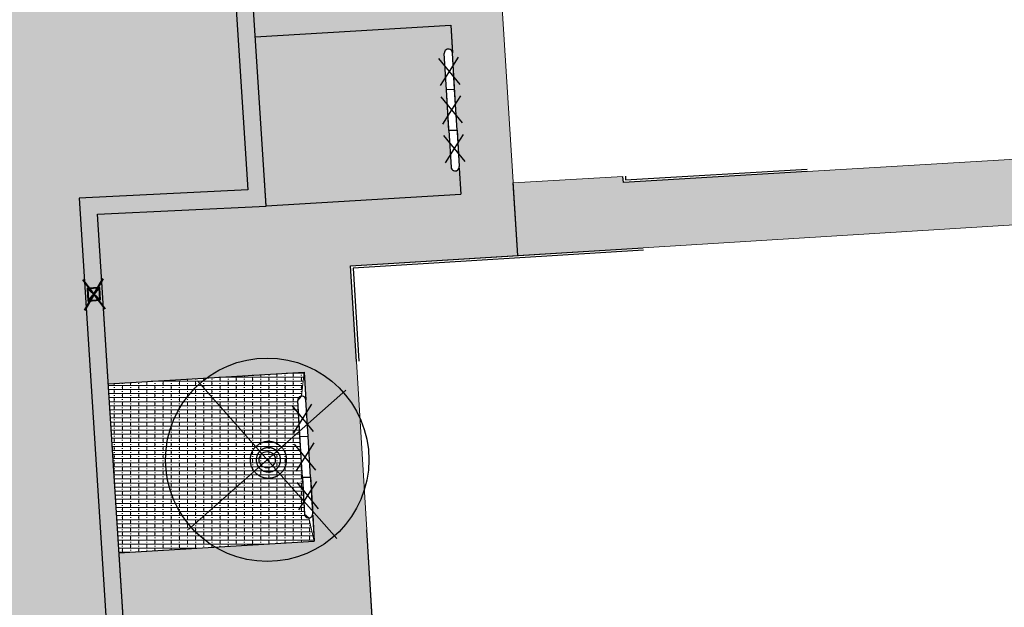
# Model space of a CAD drawing. Header units: metres. Extents: x -1 to 162893, y -2 to 502950.
# Tile 93 of 107: x 162574 to 162598, y 502794 to 502808. Entities that reach past the tile are written whole.
import ezdxf

# ---------------------------------------------------------------- set-up
doc = ezdxf.new("R2010")
doc.units = ezdxf.units.M
for name, color, linetype, lineweight in [('V-BH-RI-GWA_KOLK-S', 30, 'Continuous', 40), ('V-BH-VH-GOOT_GEBAKKENKLINKERS_KEIFORMAAT_4STREK-G', 3, 'Continuous', 30), ('V-BH-VH-KANTOPSLUITING_OPSLUITBAND_60X200-G', 150, 'Continuous', 30), ('V-BH-VH-KANTOPSLUITING_TROTTOIRBAND_130 150-G', 6, 'Continuous', 30), ('V-BH-VH-KANTOPSLUITING_VOORKANTBAND-G', 2, 'Continuous', 30), ('V-BH-VH-MATERIAALGRENS-G', 7, 'Continuous', 30), ('V-WE-GR-BOOM-S', 1, 'Continuous', 30), ('V-WE-VH-STOOTBAND-S', 7, 'Continuous', 25), ('V-WE-VH-VERHARDING_STRAATBAKSTEEN-A', 240, 'Continuous', 13), ('V01-WE-VH-OPENVERHARDING_TEGEL-A', 92, 'Continuous', 18)]:
    doc.layers.add(name, color=color, linetype=linetype, lineweight=lineweight)
doc.layers.add('V-WE-VH-VERHARDING_BSS_DUBBELKLINKER_KF_ROOD_HALFSTEENSVERBAND-A', color=13, linetype='Continuous', lineweight=13, true_color=0xbd7e7e)
doc.layers.add('V-WE-VH-VERHARDING_SBAKSTEEN-A - ROODBRUIN_KEPER', color=242, linetype='Continuous', lineweight=13, true_color=0xbd002e)
doc.layers.add('X-XX-AL-HULPLIJN 01-G', color=1, linetype='Continuous', lineweight=18, true_color=0xff0000, plot=False)
doc.layers.add('X01-XX-AL-HULPLIJN 01-G', color=1, linetype='Continuous', lineweight=18, true_color=0xff0000, plot=False)
pattern_1 = [(0, (0, 0), (0, 0.1), []), (90, (0.4, 0), (-0.4, 2e-17), [0.1, -0.1]), (90, (0.2, 0.1), (-0.4, 2e-17), [0.1, -0.1]), (0, (0.2, 0.05), (0, 0.2), [0, -0.2, 0, 0, 0]), (0, (0.2, 0.15), (0, 0.2), [0, -0.2, 0, 0, 0])]
pattern_2 = [(0, (0, 0), (0.3, 0.15), [0.3, -0.3]), (90, (0, 0), (-0.3, 2e-17), [])]

# ---------------------------------------------------------------- blocks, each defined once
blk = doc.blocks.new('V-SRI-KOLK_STRAAT_300X300-SO23')
at = {"layer": 'V-BH-RI-GWA_KOLK-S', "ltscale": 0.02}
for p, q in [((-0.423, 0.349), (0.124, -0.368)), ((-0.375, -0.4), (0.076, 0.381))]:
    blk.add_line(p, q, dxfattribs=at)
at = {"layer": 'V-BH-RI-GWA_KOLK-S', "ltscale": 0.2}
for p, q in [((0.009, -0.15), (-0.309, 0.131)), ((-0.009, 0.15), (-0.29, -0.169))]:
    blk.add_line(p, q, dxfattribs=at)
at = {"layer": 'V-BH-RI-GWA_KOLK-S', "ltscale": 0.2, "flags": 128}
blk.add_lwpolyline([(0.009, -0.15), (-0.009, 0.15), (-0.309, 0.131), (-0.29, -0.169), (0.009, -0.15)], dxfattribs=at)
blk = doc.blocks.new('V-SVH-STOOTBAND_VLAK_ROND_1000X200102')
at = {"layer": 'V-WE-VH-STOOTBAND-S', "ltscale": 0.1, "flags": 128}
for points in [[(-0.248, 0.1), (-0.027, 0.449), (-0.289, 0.77)], [(0.234, 0.129), (-0.027, 0.449), (0.193, 0.797)]]:
    blk.add_lwpolyline(points, dxfattribs=at)
at = {"layer": 'V-WE-VH-STOOTBAND-S', "flags": 128}
for points in [[(-0.1, -0.006), (-0.154, 0.892)], [(0.1, 0.006), (0.046, 0.904)], [(0.1, 0.006), (-0.1, -0.006)]]:
    blk.add_lwpolyline(points, dxfattribs=at)
at = {"layer": 'V-WE-VH-STOOTBAND-S'}
blk.add_arc((-0.054, 0.898), 0.1, 3.4547, 183.4554, dxfattribs=at)
blk = doc.blocks.new('V-SVH-STOOTBAND_VLAK_VLAK_1000X20018')
at = {"layer": 'V-WE-VH-STOOTBAND-S', "flags": 128}
for points in [[(0.07, 0.505), (-0.13, 0.493)], [(-0.07, -0.505), (-0.13, 0.493)], [(0.13, -0.493), (0.07, 0.505)], [(0.13, -0.493), (-0.07, -0.505)]]:
    blk.add_lwpolyline(points, dxfattribs=at)
at = {"layer": 'V-WE-VH-STOOTBAND-S', "ltscale": 0.1, "flags": 128}
for points in [[(-0.221, -0.35), (0, 0), (-0.261, 0.32)], [(0.261, -0.32), (0, 0), (0.22, 0.348)]]:
    blk.add_lwpolyline(points, dxfattribs=at)
blk = doc.blocks.new('V-SVH-STOOTBAND_VLAK_ROND_1000X200103')
at = {"layer": 'V-WE-VH-STOOTBAND-S', "flags": 128}
for points in [[(-0.1, -0.006), (0.1, 0.006)], [(0.1, 0.006), (0.154, -0.892)], [(-0.1, -0.006), (-0.046, -0.904)]]:
    blk.add_lwpolyline(points, dxfattribs=at)
at = {"layer": 'V-WE-VH-STOOTBAND-S', "ltscale": 0.1, "flags": 128}
for points in [[(-0.234, -0.129), (0.027, -0.449), (-0.193, -0.797)], [(0.248, -0.1), (0.027, -0.449), (0.289, -0.77)]]:
    blk.add_lwpolyline(points, dxfattribs=at)
at = {"layer": 'V-WE-VH-STOOTBAND-S'}
blk.add_arc((0.054, -0.898), 0.1, 183.4583, 3.459, dxfattribs=at)
blk = doc.blocks.new('V-SVH-STOOTBAND_VLAK_ROND_1000X200104')
at = {"layer": 'V-WE-VH-STOOTBAND-S', "ltscale": 0.1, "flags": 128}
for points in [[(-0.248, 0.1), (-0.027, 0.449), (-0.289, 0.77)], [(0.234, 0.129), (-0.027, 0.449), (0.193, 0.797)]]:
    blk.add_lwpolyline(points, dxfattribs=at)
at = {"layer": 'V-WE-VH-STOOTBAND-S', "flags": 128}
for points in [[(-0.1, -0.006), (-0.154, 0.892)], [(0.1, 0.006), (0.046, 0.904)], [(0.1, 0.006), (-0.1, -0.006)]]:
    blk.add_lwpolyline(points, dxfattribs=at)
at = {"layer": 'V-WE-VH-STOOTBAND-S'}
blk.add_arc((-0.054, 0.898), 0.1, 3.4547, 183.4554, dxfattribs=at)
blk = doc.blocks.new('V-SVH-STOOTBAND_VLAK_VLAK_1000X20019')
at = {"layer": 'V-WE-VH-STOOTBAND-S', "flags": 128}
for points in [[(0.07, 0.505), (-0.13, 0.493)], [(-0.07, -0.505), (-0.13, 0.493)], [(0.13, -0.493), (0.07, 0.505)], [(0.13, -0.493), (-0.07, -0.505)]]:
    blk.add_lwpolyline(points, dxfattribs=at)
at = {"layer": 'V-WE-VH-STOOTBAND-S', "ltscale": 0.1, "flags": 128}
for points in [[(-0.221, -0.35), (0, 0), (-0.261, 0.32)], [(0.261, -0.32), (0, 0), (0.22, 0.348)]]:
    blk.add_lwpolyline(points, dxfattribs=at)
blk = doc.blocks.new('V-SVH-STOOTBAND_VLAK_ROND_1000X200105')
at = {"layer": 'V-WE-VH-STOOTBAND-S', "flags": 128}
for points in [[(-0.1, -0.006), (0.1, 0.006)], [(0.1, 0.006), (0.154, -0.892)], [(-0.1, -0.006), (-0.046, -0.904)]]:
    blk.add_lwpolyline(points, dxfattribs=at)
at = {"layer": 'V-WE-VH-STOOTBAND-S', "ltscale": 0.1, "flags": 128}
for points in [[(-0.234, -0.129), (0.027, -0.449), (-0.193, -0.797)], [(0.248, -0.1), (0.027, -0.449), (0.289, -0.77)]]:
    blk.add_lwpolyline(points, dxfattribs=at)
at = {"layer": 'V-WE-VH-STOOTBAND-S'}
blk.add_arc((0.054, -0.898), 0.1, 183.4583, 3.459, dxfattribs=at)
blk = doc.blocks.new('V-SGR-BOOM_00126')
at = {"layer": 'V-WE-GR-BOOM-S', "ltscale": 0.0025}
for p, q in [((1.936, 1.712), (-1.936, -1.712)), ((1.712, -1.936), (-1.712, 1.936))]:
    blk.add_line(p, q, dxfattribs=at)
at = {"layer": 'V-WE-GR-BOOM-S', "ltscale": 2.5}
for radius in [2.5, 0.2]:
    blk.add_circle((0, 0), radius, dxfattribs=at)

msp = doc.modelspace()

# ---------------------------------------------------------------- hatches: boundary and pattern name
at = {"layer": 'V-BH-VH-GOOT_GEBAKKENKLINKERS_KEIFORMAAT_4STREK-G'}
h = msp.add_hatch(dxfattribs=at)
h.set_pattern_fill('AVH-SBS_DIKFORMAAT_HALFST', color=256, scale=2, pattern_type=2)
h.set_pattern_definition(pattern_1)
h.paths.add_polyline_path([(162577.279, 502834.891), (162577.698, 502834.918), (162579.734, 502803.407), (162575.586, 502803.206), (162578.639, 502755.357), (162578.219, 502755.339), (162575.14, 502803.605), (162579.287, 502803.806)])
at = {"layer": 'V-WE-VH-VERHARDING_BSS_DUBBELKLINKER_KF_ROOD_HALFSTEENSVERBAND-A'}
h = msp.add_hatch(dxfattribs=at)
h.set_pattern_fill('AVH-SBS_DIKFORMAAT_HALFST', color=256, scale=2, pattern_type=2)
h.set_pattern_definition(pattern_1)
edge = h.paths.add_edge_path()
edge.add_arc((162580.996, 502792.339), 0.1, 6.1155, 183.4554)
edge.add_line((162580.896, 502792.333), (162580.951, 502791.434))
edge.add_line((162580.951, 502791.434), (162581.065, 502789.538))
edge.add_arc((162581.165, 502789.544), 0.1, 183.4583, 356.9386)
edge.add_line((162581.265, 502789.538), (162581.266, 502789.515))
edge.add_line((162581.266, 502789.515), (162581.267, 502789.51))
edge.add_line((162581.267, 502789.51), (162581.305, 502788.876))
edge.add_line((162581.305, 502788.876), (162576.519, 502788.587))
edge.add_line((162576.519, 502788.587), (162576.254, 502792.739))
edge.add_line((162576.254, 502792.739), (162581.055, 502793.029))
edge.add_line((162581.055, 502793.029), (162581.096, 502792.349))
edge = h.paths.add_edge_path()
edge.add_arc((162581.768, 502779.763), 0.1, 6.1155, 183.4554)
edge.add_line((162581.668, 502779.757), (162581.723, 502778.858))
edge.add_line((162581.723, 502778.858), (162581.837, 502776.962))
edge.add_arc((162581.937, 502776.968), 0.1, 183.4583, 356.9386)
edge.add_line((162582.037, 502776.962), (162582.077, 502776.3))
edge.add_line((162582.077, 502776.3), (162577.321, 502776.013))
edge.add_line((162577.321, 502776.013), (162577.056, 502780.165))
edge.add_line((162577.056, 502780.165), (162581.827, 502780.453))
edge.add_line((162581.827, 502780.453), (162581.868, 502779.773))
edge = h.paths.add_edge_path()
edge.add_arc((162582.542, 502767.166), 0.1, 6.1155, 183.4554)
edge.add_line((162582.442, 502767.16), (162582.497, 502766.261))
edge.add_line((162582.497, 502766.261), (162582.611, 502764.365))
edge.add_arc((162582.711, 502764.371), 0.1, 183.4583, 356.9386)
edge.add_line((162582.811, 502764.365), (162582.812, 502764.342))
edge.add_line((162582.812, 502764.342), (162582.813, 502764.337))
edge.add_line((162582.813, 502764.337), (162582.851, 502763.703))
edge.add_line((162582.851, 502763.703), (162578.125, 502763.418))
edge.add_line((162578.125, 502763.418), (162577.86, 502767.57))
edge.add_line((162577.86, 502767.57), (162582.601, 502767.856))
edge.add_line((162582.601, 502767.856), (162582.642, 502767.176))
edge = h.paths.add_edge_path()
edge.add_arc((162584.212, 502807.167), 0.1, 6.1155, 183.4554)
edge.add_line((162584.112, 502807.161), (162584.167, 502806.262))
edge.add_line((162584.167, 502806.262), (162584.281, 502804.366))
edge.add_arc((162584.381, 502804.372), 0.1, 183.4583, 356.9386)
edge.add_line((162584.481, 502804.366), (162584.482, 502804.343))
edge.add_line((162584.482, 502804.343), (162584.483, 502804.338))
edge.add_line((162584.483, 502804.338), (162584.521, 502803.704))
edge.add_line((162584.521, 502803.704), (162579.733, 502803.415))
edge.add_line((162579.733, 502803.415), (162579.465, 502807.567))
edge.add_line((162579.465, 502807.567), (162584.271, 502807.857))
edge.add_line((162584.271, 502807.857), (162584.312, 502807.177))
edge = h.paths.add_edge_path()
edge.add_arc((162583.783, 502813.496), 0.1, 6.1155, 183.4554)
edge.add_line((162583.683, 502813.49), (162583.738, 502812.591))
edge.add_line((162583.738, 502812.591), (162583.76, 502812.231))
edge.add_line((162583.76, 502812.231), (162583.606, 502812.419))
edge.add_line((162583.606, 502812.419), (162583.524, 502812.326))
edge.add_line((162583.524, 502812.326), (162583.508, 502812.328))
edge.add_line((162583.508, 502812.328), (162583.493, 502812.329))
edge.add_line((162583.493, 502812.329), (162583.443, 502812.34))
edge.add_line((162583.443, 502812.34), (162583.437, 502812.353))
edge.add_line((162583.437, 502812.353), (162583.429, 502812.366))
edge.add_line((162583.429, 502812.366), (162583.421, 502812.379))
edge.add_line((162583.421, 502812.379), (162583.411, 502812.391))
edge.add_line((162583.411, 502812.391), (162583.4, 502812.402))
edge.add_line((162583.4, 502812.402), (162583.388, 502812.412))
edge.add_line((162583.388, 502812.412), (162583.376, 502812.422))
edge.add_line((162583.376, 502812.422), (162583.362, 502812.43))
edge.add_line((162583.362, 502812.43), (162583.349, 502812.438))
edge.add_line((162583.349, 502812.438), (162583.334, 502812.444))
edge.add_line((162583.334, 502812.444), (162583.32, 502812.449))
edge.add_line((162583.32, 502812.449), (162583.305, 502812.453))
edge.add_line((162583.305, 502812.453), (162583.29, 502812.456))
edge.add_line((162583.29, 502812.456), (162583.275, 502812.458))
edge.add_line((162583.275, 502812.458), (162583.261, 502812.458))
edge.add_line((162583.261, 502812.458), (162583.247, 502812.458))
edge.add_line((162583.247, 502812.458), (162583.232, 502812.456))
edge.add_line((162583.232, 502812.456), (162583.153, 502812.47))
edge.add_line((162583.153, 502812.47), (162583.14, 502812.471))
edge.add_line((162583.14, 502812.471), (162583.127, 502812.473))
edge.add_line((162583.127, 502812.473), (162583.101, 502812.475))
edge.add_line((162583.101, 502812.475), (162583.072, 502812.475))
edge.add_line((162583.072, 502812.475), (162583.058, 502812.474))
edge.add_line((162583.058, 502812.474), (162583.032, 502812.472))
edge.add_line((162583.032, 502812.472), (162583.006, 502812.468))
edge.add_line((162583.006, 502812.468), (162582.98, 502812.462))
edge.add_line((162582.98, 502812.462), (162582.968, 502812.459))
edge.add_line((162582.968, 502812.459), (162582.955, 502812.455))
edge.add_line((162582.955, 502812.455), (162582.93, 502812.447))
edge.add_line((162582.93, 502812.447), (162582.918, 502812.442))
edge.add_line((162582.918, 502812.442), (162582.894, 502812.431))
edge.add_line((162582.894, 502812.431), (162582.882, 502812.425))
edge.add_line((162582.882, 502812.425), (162582.871, 502812.419))
edge.add_line((162582.871, 502812.419), (162582.859, 502812.412))
edge.add_line((162582.859, 502812.412), (162582.848, 502812.405))
edge.add_line((162582.848, 502812.405), (162582.837, 502812.397))
edge.add_line((162582.837, 502812.397), (162582.827, 502812.39))
edge.add_line((162582.827, 502812.39), (162582.816, 502812.382))
edge.add_line((162582.816, 502812.382), (162582.796, 502812.365))
edge.add_line((162582.796, 502812.365), (162582.777, 502812.347))
edge.add_line((162582.777, 502812.347), (162582.759, 502812.327))
edge.add_line((162582.759, 502812.327), (162582.742, 502812.307))
edge.add_line((162582.742, 502812.307), (162582.735, 502812.297))
edge.add_line((162582.735, 502812.297), (162582.727, 502812.286))
edge.add_line((162582.727, 502812.286), (162582.713, 502812.264))
edge.add_line((162582.713, 502812.264), (162582.706, 502812.252))
edge.add_line((162582.706, 502812.252), (162582.7, 502812.241))
edge.add_line((162582.7, 502812.241), (162582.694, 502812.229))
edge.add_line((162582.694, 502812.229), (162582.679, 502812.193))
edge.add_line((162582.679, 502812.193), (162582.674, 502812.18))
edge.add_line((162582.674, 502812.18), (162582.67, 502812.168))
edge.add_line((162582.67, 502812.168), (162582.658, 502812.116))
edge.add_line((162582.658, 502812.116), (162582.656, 502812.103))
edge.add_line((162582.656, 502812.103), (162582.655, 502812.09))
edge.add_line((162582.655, 502812.09), (162582.653, 502812.077))
edge.add_line((162582.653, 502812.077), (162582.652, 502812.064))
edge.add_line((162582.652, 502812.064), (162582.652, 502812.025))
edge.add_line((162582.652, 502812.025), (162582.654, 502811.999))
edge.add_line((162582.654, 502811.999), (162582.656, 502811.985))
edge.add_line((162582.656, 502811.985), (162582.66, 502811.959))
edge.add_line((162582.66, 502811.959), (162582.669, 502811.921))
edge.add_line((162582.669, 502811.921), (162582.677, 502811.896))
edge.add_line((162582.677, 502811.896), (162582.692, 502811.86))
edge.add_line((162582.692, 502811.86), (162582.704, 502811.836))
edge.add_line((162582.704, 502811.836), (162582.717, 502811.813))
edge.add_line((162582.717, 502811.813), (162582.724, 502811.802))
edge.add_line((162582.724, 502811.802), (162582.732, 502811.791))
edge.add_line((162582.732, 502811.791), (162582.74, 502811.781))
edge.add_line((162582.74, 502811.781), (162582.748, 502811.77))
edge.add_line((162582.748, 502811.77), (162582.756, 502811.76))
edge.add_line((162582.756, 502811.76), (162582.774, 502811.741))
edge.add_line((162582.774, 502811.741), (162582.783, 502811.732))
edge.add_line((162582.783, 502811.732), (162582.813, 502811.705))
edge.add_line((162582.813, 502811.705), (162582.823, 502811.697))
edge.add_line((162582.823, 502811.697), (162582.845, 502811.682))
edge.add_line((162582.845, 502811.682), (162582.867, 502811.668))
edge.add_line((162582.867, 502811.668), (162582.878, 502811.662))
edge.add_line((162582.878, 502811.662), (162582.902, 502811.65))
edge.add_line((162582.902, 502811.65), (162582.938, 502811.635))
edge.add_line((162582.938, 502811.635), (162582.951, 502811.631))
edge.add_line((162582.951, 502811.631), (162582.963, 502811.627))
edge.add_line((162582.963, 502811.627), (162582.976, 502811.623))
edge.add_line((162582.976, 502811.623), (162583.002, 502811.617))
edge.add_line((162583.002, 502811.617), (162583.028, 502811.613))
edge.add_line((162583.028, 502811.613), (162583.067, 502811.61))
edge.add_line((162583.067, 502811.61), (162583.073, 502811.61))
edge.add_line((162583.073, 502811.61), (162583.086, 502811.609))
edge.add_line((162583.086, 502811.609), (162583.173, 502811.564))
edge.add_line((162583.173, 502811.564), (162583.188, 502811.558))
edge.add_line((162583.188, 502811.558), (162583.202, 502811.553))
edge.add_line((162583.202, 502811.553), (162583.217, 502811.549))
edge.add_line((162583.217, 502811.549), (162583.232, 502811.546))
edge.add_line((162583.232, 502811.546), (162583.247, 502811.544))
edge.add_line((162583.247, 502811.544), (162583.261, 502811.544))
edge.add_line((162583.261, 502811.544), (162583.275, 502811.544))
edge.add_line((162583.275, 502811.544), (162583.29, 502811.546))
edge.add_line((162583.29, 502811.546), (162583.305, 502811.549))
edge.add_line((162583.305, 502811.549), (162583.32, 502811.553))
edge.add_line((162583.32, 502811.553), (162583.334, 502811.558))
edge.add_line((162583.334, 502811.558), (162583.349, 502811.564))
edge.add_line((162583.349, 502811.564), (162583.362, 502811.572))
edge.add_line((162583.362, 502811.572), (162583.539, 502811.68))
edge.add_line((162583.539, 502811.68), (162583.554, 502811.685))
edge.add_line((162583.554, 502811.685), (162583.568, 502811.691))
edge.add_line((162583.568, 502811.691), (162583.582, 502811.698))
edge.add_line((162583.582, 502811.698), (162583.596, 502811.707))
edge.add_line((162583.596, 502811.707), (162583.608, 502811.716))
edge.add_line((162583.608, 502811.716), (162583.647, 502811.749))
edge.add_line((162583.647, 502811.749), (162583.776, 502811.954))
edge.add_line((162583.776, 502811.954), (162583.852, 502810.695))
edge.add_arc((162583.952, 502810.701), 0.1, 183.4583, 356.9386)
edge.add_line((162584.052, 502810.695), (162584.053, 502810.672))
edge.add_line((162584.053, 502810.672), (162584.054, 502810.667))
edge.add_line((162584.054, 502810.667), (162584.092, 502810.033))
edge.add_line((162584.092, 502810.033), (162579.324, 502809.745))
edge.add_line((162579.324, 502809.745), (162579.056, 502813.897))
edge.add_line((162579.056, 502813.897), (162583.842, 502814.186))
edge.add_line((162583.842, 502814.186), (162583.883, 502813.506))
edge = h.paths.add_edge_path()
edge.add_arc((162583.404, 502819.785), 0.1, 6.1155, 183.4554)
edge.add_line((162583.304, 502819.779), (162583.359, 502818.88))
edge.add_line((162583.359, 502818.88), (162583.473, 502816.984))
edge.add_arc((162583.573, 502816.99), 0.1, 183.4583, 356.9386)
edge.add_line((162583.673, 502816.984), (162583.674, 502816.961))
edge.add_line((162583.674, 502816.961), (162583.675, 502816.956))
edge.add_line((162583.675, 502816.956), (162583.713, 502816.322))
edge.add_line((162583.713, 502816.322), (162578.918, 502816.033))
edge.add_line((162578.918, 502816.033), (162578.65, 502820.185))
edge.add_line((162578.65, 502820.185), (162583.463, 502820.475))
edge.add_line((162583.463, 502820.475), (162583.504, 502819.795))
edge = h.paths.add_edge_path()
edge.add_arc((162582.646, 502832.362), 0.1, 6.1155, 183.4554)
edge.add_line((162582.546, 502832.356), (162582.601, 502831.457))
edge.add_line((162582.601, 502831.457), (162582.715, 502829.561))
edge.add_arc((162582.815, 502829.567), 0.1, 183.4583, 356.9386)
edge.add_line((162582.915, 502829.561), (162582.916, 502829.538))
edge.add_line((162582.916, 502829.538), (162582.917, 502829.533))
edge.add_line((162582.917, 502829.533), (162582.955, 502828.899))
edge.add_line((162582.955, 502828.899), (162578.106, 502828.606))
edge.add_line((162578.106, 502828.606), (162577.838, 502832.758))
edge.add_line((162577.838, 502832.758), (162582.705, 502833.052))
edge.add_line((162582.705, 502833.052), (162582.746, 502832.372))
h = msp.add_hatch(dxfattribs=at)
h.set_pattern_fill('AVH-SBS_DIKFORMAAT_HALFST', color=256, scale=2, pattern_type=2)
h.set_pattern_definition(pattern_1)
h.paths.add_polyline_path([(162575.848, 502799.036), (162580.668, 502799.327), (162580.603, 502798.737), (162580.509, 502798.631), (162580.678, 502795.836), (162580.784, 502795.742), (162580.918, 502795.174), (162576.11, 502794.884)])
at = {"layer": 'V-WE-VH-VERHARDING_SBAKSTEEN-A - ROODBRUIN_KEPER'}
h = msp.add_hatch(dxfattribs=at)
h.set_pattern_fill('AVH-SBS_DIKFORMAAT_KEPER-SO', color=256, scale=0.2, pattern_type=2)
h.set_pattern_definition([(45, (0, 0), (0, 0.195161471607), [0.552, -0.276]), (135, (0.09758, 0.09758), (1e-17, 0.195161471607), [0.552, -0.276]), (0, (0.19516, 0.09758), (0.29274222, 0.09758074), [0, -0.58548442])])
h.paths.add_polyline_path([(162573.539, 502755.038), (162578.219, 502755.339), (162575.14, 502803.605), (162579.287, 502803.806), (162577.279, 502834.891), (162571.641, 502834.592), (162572.993, 502813.199), (162570.032, 502812.992)])
at = {"layer": 'V01-WE-VH-OPENVERHARDING_TEGEL-A'}
h = msp.add_hatch(dxfattribs=at)
h.set_pattern_fill('AVH-TEGEL_300X300_HALFST', color=256, pattern_type=2)
h.set_pattern_definition(pattern_2)
h.paths.add_polyline_path([(162577.698, 502834.918), (162583.825, 502835.315), (162585.923, 502802.19), (162581.808, 502801.935), (162581.952, 502799.589), (162584.295, 502761.412), (162578.277, 502761.038), (162578.125, 502763.418), (162582.851, 502763.703), (162582.601, 502767.856), (162577.86, 502767.57), (162577.722, 502769.726), (162582.463, 502770.012), (162582.213, 502774.165), (162577.457, 502773.878), (162577.321, 502776.013), (162582.077, 502776.3), (162581.827, 502780.453), (162577.056, 502780.165), (162576.92, 502782.3), (162581.691, 502782.588), (162581.441, 502786.741), (162576.655, 502786.452), (162576.519, 502788.587), (162581.305, 502788.876), (162581.038, 502793.028), (162576.254, 502792.739), (162576.11, 502794.884), (162580.918, 502795.174), (162580.668, 502799.327), (162575.852, 502799.036), (162575.586, 502803.206), (162579.734, 502803.407), (162584.521, 502803.704), (162584.271, 502807.857), (162579.465, 502807.567), (162579.324, 502809.745), (162584.092, 502810.033), (162583.842, 502814.186), (162579.056, 502813.897), (162578.918, 502816.033), (162583.713, 502816.322), (162583.463, 502820.475), (162578.65, 502820.185), (162578.512, 502822.32), (162583.334, 502822.611), (162583.084, 502826.764), (162578.244, 502826.472), (162578.106, 502828.606), (162582.955, 502828.899), (162582.705, 502833.052), (162577.838, 502832.758)])
h = msp.add_hatch(dxfattribs=at)
h.set_pattern_fill('AVH-TEGEL_300X300_HALFST', color=256, pattern_type=2)
h.set_pattern_definition(pattern_2)
edge = h.paths.add_edge_path()
edge.add_line((162581.569, 502757.26), (162581.655, 502755.903))
edge.add_line((162581.655, 502755.903), (162584.379, 502756.114))
edge.add_line((162584.379, 502756.114), (162612.888, 502757.878))
edge.add_arc((162612.913, 502757.47), 0.408, 61.2324, 93.5405, ccw=False)
edge.add_line((162613.109, 502757.828), (162616.253, 502758.037))
edge.add_line((162616.253, 502758.037), (162616.473, 502753.782))
edge.add_arc((162616.765, 502759.368), 5.594, 267.0032, 366.5313)
edge.add_line((162622.322, 502760.004), (162619.449, 502805.829))
edge.add_line((162619.449, 502805.829), (162617.89, 502805.726))
edge.add_line((162617.89, 502805.726), (162602.311, 502804.804))
edge.add_line((162602.311, 502804.804), (162593.037, 502804.254))
edge.add_line((162593.037, 502804.254), (162588.516, 502803.987))
edge.add_line((162588.516, 502803.987), (162588.506, 502804.137))
edge.add_line((162588.506, 502804.137), (162585.81, 502803.977))
edge.add_line((162585.81, 502803.977), (162585.923, 502802.19))
edge.add_line((162585.923, 502802.19), (162589.005, 502802.381))
edge.add_line((162589.005, 502802.381), (162617.973, 502804.178))
edge.add_line((162617.973, 502804.178), (162620.62, 502761.176))
edge.add_line((162620.62, 502761.176), (162619.339, 502759.574))
edge.add_line((162619.339, 502759.574), (162581.569, 502757.26))

# ---------------------------------------------------------------- linework, layer by layer
at = {"layer": 'V-BH-VH-GOOT_GEBAKKENKLINKERS_KEIFORMAAT_4STREK-G', "flags": 128}
msp.add_lwpolyline([(162578.639, 502755.357), (162575.586, 502803.206), (162579.734, 502803.407), (162577.698, 502834.918)], dxfattribs=at)
at = {"layer": 'V-BH-VH-KANTOPSLUITING_OPSLUITBAND_60X200-G', "flags": 128}
for points in [[(162588.566, 502804.141), (162588.572, 502804.05), (162593.033, 502804.314)], [(162589.009, 502802.321), (162581.872, 502801.879), (162582.012, 502799.593)]]:
    msp.add_lwpolyline(points, dxfattribs=at)
at = {"layer": 'V-BH-VH-KANTOPSLUITING_TROTTOIRBAND_130 150-G', "flags": 128}
msp.add_lwpolyline([(162579.789, 502797.47), (162579.781, 502797.47), (162579.773, 502797.469), (162579.761, 502797.468), (162579.752, 502797.468), (162579.744, 502797.467), (162579.737, 502797.466), (162579.73, 502797.464), (162579.717, 502797.461), (162579.709, 502797.459), (162579.701, 502797.457), (162579.695, 502797.455), (162579.683, 502797.45), (162579.675, 502797.447), (162579.669, 502797.445), (162579.657, 502797.44), (162579.654, 502797.438), (162579.642, 502797.431), (162579.633, 502797.426), (162579.632, 502797.426), (162579.621, 502797.418), (162579.61, 502797.411), (162579.607, 502797.408), (162579.598, 502797.401), (162579.591, 502797.396), (162579.59, 502797.395), (162579.581, 502797.385), (162579.571, 502797.376), (162579.567, 502797.372), (162579.561, 502797.365), (162579.556, 502797.358), (162579.552, 502797.353), (162579.547, 502797.346), (162579.539, 502797.335), (162579.536, 502797.33), (162579.529, 502797.318), (162579.525, 502797.311), (162579.522, 502797.306), (162579.518, 502797.299), (162579.516, 502797.293), (162579.511, 502797.28), (162579.506, 502797.268), (162579.504, 502797.262), (162579.503, 502797.259), (162579.501, 502797.251), (162579.498, 502797.238), (162579.495, 502797.225), (162579.493, 502797.218), (162579.493, 502797.216), (162579.492, 502797.202), (162579.491, 502797.195), (162579.491, 502797.188), (162579.49, 502797.174), (162579.49, 502797.166), (162579.49, 502797.158), (162579.491, 502797.151), (162579.491, 502797.142), (162579.492, 502797.134), (162579.494, 502797.122), (162579.495, 502797.114), (162579.497, 502797.107), (162579.5, 502797.094), (162579.502, 502797.086), (162579.503, 502797.083), (162579.507, 502797.072), (162579.511, 502797.06), (162579.512, 502797.057), (162579.517, 502797.046), (162579.521, 502797.039), (162579.525, 502797.031), (162579.53, 502797.022), (162579.534, 502797.015), (162579.541, 502797.003), (162579.544, 502796.998), (162579.547, 502796.994), (162579.553, 502796.987), (162579.559, 502796.98), (162579.565, 502796.972), (162579.572, 502796.965), (162579.578, 502796.959), (162579.585, 502796.952), (162579.589, 502796.948), (162579.599, 502796.94), (162579.607, 502796.934), (162579.611, 502796.93), (162579.618, 502796.925), (162579.626, 502796.921), (162579.634, 502796.915), (162579.639, 502796.912), (162579.647, 502796.908), (162579.659, 502796.902), (162579.671, 502796.896), (162579.678, 502796.892), (162579.679, 502796.892), (162579.685, 502796.89), (162579.7, 502796.886), (162579.712, 502796.882), (162579.718, 502796.88), (162579.72, 502796.88), (162579.734, 502796.878), (162579.747, 502796.874), (162579.749, 502796.874), (162579.756, 502796.874), (162579.77, 502796.873), (162579.778, 502796.872), (162579.786, 502796.872), (162579.79, 502796.872), (162579.798, 502796.872), (162579.805, 502796.873), (162579.819, 502796.874), (162579.827, 502796.874), (162579.834, 502796.875), (162579.842, 502796.876), (162579.849, 502796.878), (162579.862, 502796.881), (162579.87, 502796.883), (162579.878, 502796.885), (162579.886, 502796.888), (162579.897, 502796.892), (162579.902, 502796.894), (162579.91, 502796.897), (162579.922, 502796.902), (162579.925, 502796.904), (162579.937, 502796.911), (162579.942, 502796.914), (162579.947, 502796.917), (162579.958, 502796.924), (162579.965, 502796.929), (162579.976, 502796.937), (162579.98, 502796.941), (162579.985, 502796.944), (162579.992, 502796.951), (162579.998, 502796.957), (162580.008, 502796.967), (162580.014, 502796.973), (162580.015, 502796.975), (162580.021, 502796.982), (162580.029, 502796.992), (162580.035, 502797), (162580.038, 502797.005), (162580.043, 502797.013), (162580.05, 502797.024), (162580.053, 502797.029), (162580.057, 502797.037), (162580.061, 502797.044), (162580.064, 502797.052), (162580.068, 502797.062), (162580.07, 502797.068), (162580.073, 502797.078), (162580.077, 502797.09), (162580.079, 502797.096), (162580.081, 502797.104), (162580.082, 502797.111), (162580.084, 502797.119), (162580.086, 502797.133), (162580.087, 502797.14), (162580.087, 502797.148), (162580.088, 502797.156), (162580.088, 502797.163), (162580.088, 502797.177), (162580.088, 502797.185), (162580.087, 502797.193), (162580.087, 502797.2), (162580.086, 502797.207), (162580.084, 502797.221), (162580.082, 502797.229), (162580.081, 502797.236), (162580.078, 502797.249), (162580.076, 502797.257), (162580.076, 502797.258), (162580.071, 502797.27), (162580.067, 502797.283), (162580.067, 502797.284), (162580.062, 502797.293), (162580.057, 502797.304), (162580.052, 502797.313), (162580.047, 502797.323), (162580.044, 502797.328), (162580.041, 502797.333), (162580.036, 502797.34), (162580.028, 502797.351), (162580.022, 502797.359), (162580.019, 502797.363), (162580.013, 502797.37), (162580.006, 502797.377), (162579.999, 502797.384), (162579.993, 502797.39), (162579.986, 502797.397), (162579.981, 502797.4), (162579.974, 502797.406), (162579.964, 502797.414), (162579.96, 502797.417), (162579.955, 502797.42), (162579.943, 502797.427), (162579.936, 502797.431), (162579.927, 502797.436), (162579.919, 502797.44), (162579.914, 502797.443), (162579.901, 502797.449), (162579.898, 502797.45), (162579.89, 502797.452), (162579.878, 502797.456), (162579.867, 502797.46), (162579.859, 502797.462), (162579.857, 502797.463), (162579.845, 502797.464), (162579.836, 502797.466), (162579.828, 502797.467), (162579.815, 502797.469), (162579.807, 502797.469), (162579.799, 502797.47), (162579.792, 502797.47), (162579.789, 502797.47)], dxfattribs=at)
at = {"layer": 'V-BH-VH-KANTOPSLUITING_VOORKANTBAND-G', "flags": 128}
for points in [[(162593.037, 502804.254), (162588.516, 502803.987), (162588.506, 502804.137)], [(162581.952, 502799.589), (162581.808, 502801.935), (162589.005, 502802.381)], [(162579.789, 502797.62), (162579.776, 502797.62), (162579.762, 502797.619), (162579.749, 502797.618), (162579.736, 502797.617), (162579.722, 502797.615), (162579.709, 502797.613), (162579.696, 502797.61), (162579.683, 502797.607), (162579.67, 502797.604), (162579.657, 502797.6), (162579.644, 502797.596), (162579.632, 502797.591), (162579.619, 502797.587), (162579.607, 502797.581), (162579.595, 502797.576), (162579.583, 502797.57), (162579.571, 502797.563), (162579.559, 502797.557), (162579.548, 502797.55), (162579.537, 502797.542), (162579.526, 502797.535), (162579.515, 502797.527), (162579.504, 502797.518), (162579.494, 502797.51), (162579.484, 502797.501), (162579.475, 502797.491), (162579.465, 502797.482), (162579.456, 502797.472), (162579.447, 502797.462), (162579.439, 502797.452), (162579.43, 502797.441), (162579.423, 502797.43), (162579.415, 502797.419), (162579.408, 502797.408), (162579.401, 502797.396), (162579.394, 502797.385), (162579.388, 502797.373), (162579.382, 502797.361), (162579.377, 502797.349), (162579.372, 502797.336), (162579.367, 502797.324), (162579.362, 502797.311), (162579.358, 502797.298), (162579.355, 502797.285), (162579.352, 502797.272), (162579.349, 502797.259), (162579.346, 502797.246), (162579.344, 502797.233), (162579.343, 502797.219), (162579.341, 502797.206), (162579.341, 502797.193), (162579.34, 502797.179), (162579.34, 502797.166), (162579.34, 502797.152), (162579.341, 502797.139), (162579.342, 502797.126), (162579.344, 502797.112), (162579.346, 502797.099), (162579.348, 502797.086), (162579.351, 502797.073), (162579.354, 502797.06), (162579.357, 502797.047), (162579.361, 502797.034), (162579.366, 502797.021), (162579.37, 502797.009), (162579.375, 502796.996), (162579.381, 502796.984), (162579.386, 502796.972), (162579.393, 502796.96), (162579.399, 502796.948), (162579.406, 502796.937), (162579.413, 502796.925), (162579.42, 502796.914), (162579.428, 502796.903), (162579.436, 502796.893), (162579.445, 502796.882), (162579.454, 502796.872), (162579.463, 502796.862), (162579.472, 502796.853), (162579.482, 502796.843), (162579.492, 502796.834), (162579.502, 502796.826), (162579.512, 502796.817), (162579.523, 502796.809), (162579.534, 502796.801), (162579.545, 502796.794), (162579.556, 502796.787), (162579.568, 502796.78), (162579.58, 502796.774), (162579.592, 502796.768), (162579.604, 502796.762), (162579.616, 502796.756), (162579.628, 502796.751), (162579.641, 502796.747), (162579.654, 502796.743), (162579.666, 502796.739), (162579.679, 502796.735), (162579.692, 502796.732), (162579.706, 502796.73), (162579.719, 502796.727), (162579.732, 502796.725), (162579.745, 502796.724), (162579.759, 502796.723), (162579.772, 502796.722), (162579.786, 502796.722), (162579.79, 502796.722), (162579.804, 502796.722), (162579.817, 502796.723), (162579.83, 502796.724), (162579.844, 502796.725), (162579.857, 502796.727), (162579.87, 502796.729), (162579.883, 502796.732), (162579.896, 502796.735), (162579.909, 502796.738), (162579.922, 502796.742), (162579.935, 502796.746), (162579.948, 502796.751), (162579.96, 502796.755), (162579.972, 502796.761), (162579.984, 502796.766), (162579.996, 502796.772), (162580.008, 502796.779), (162580.02, 502796.785), (162580.031, 502796.793), (162580.042, 502796.8), (162580.053, 502796.808), (162580.064, 502796.816), (162580.075, 502796.824), (162580.085, 502796.833), (162580.095, 502796.842), (162580.104, 502796.851), (162580.114, 502796.861), (162580.123, 502796.87), (162580.132, 502796.88), (162580.14, 502796.891), (162580.148, 502796.901), (162580.156, 502796.912), (162580.164, 502796.923), (162580.171, 502796.935), (162580.178, 502796.946), (162580.185, 502796.958), (162580.191, 502796.97), (162580.197, 502796.982), (162580.202, 502796.994), (162580.207, 502797.006), (162580.212, 502797.019), (162580.216, 502797.032), (162580.22, 502797.044), (162580.224, 502797.057), (162580.227, 502797.07), (162580.23, 502797.083), (162580.232, 502797.097), (162580.234, 502797.11), (162580.236, 502797.123), (162580.237, 502797.137), (162580.238, 502797.15), (162580.238, 502797.163), (162580.238, 502797.177), (162580.238, 502797.19), (162580.237, 502797.204), (162580.236, 502797.217), (162580.234, 502797.23), (162580.232, 502797.243), (162580.23, 502797.257), (162580.227, 502797.27), (162580.224, 502797.283), (162580.221, 502797.296), (162580.217, 502797.309), (162580.212, 502797.321), (162580.208, 502797.334), (162580.203, 502797.346), (162580.197, 502797.358), (162580.191, 502797.371), (162580.185, 502797.382), (162580.179, 502797.394), (162580.172, 502797.406), (162580.165, 502797.417), (162580.157, 502797.428), (162580.149, 502797.439), (162580.141, 502797.45), (162580.133, 502797.46), (162580.124, 502797.47), (162580.115, 502797.48), (162580.105, 502797.49), (162580.096, 502797.499), (162580.086, 502797.508), (162580.076, 502797.517), (162580.065, 502797.525), (162580.055, 502797.533), (162580.044, 502797.541), (162580.033, 502797.548), (162580.021, 502797.555), (162580.01, 502797.562), (162579.998, 502797.568), (162579.986, 502797.575), (162579.974, 502797.58), (162579.961, 502797.586), (162579.949, 502797.591), (162579.936, 502797.595), (162579.924, 502797.599), (162579.911, 502797.603), (162579.898, 502797.607), (162579.885, 502797.61), (162579.872, 502797.612), (162579.858, 502797.615), (162579.845, 502797.616), (162579.832, 502797.618), (162579.818, 502797.619), (162579.805, 502797.62), (162579.792, 502797.62), (162579.789, 502797.62)]]:
    msp.add_lwpolyline(points, dxfattribs=at)
at = {"layer": 'V-BH-VH-MATERIAALGRENS-G'}
for p, q in [((162579.465, 502807.567), (162584.271, 502807.857)), ((162584.271, 502807.857), (162584.312, 502807.173)), ((162584.483, 502804.338), (162584.521, 502803.704)), ((162579.733, 502803.415), (162584.521, 502803.704)), ((162575.848, 502799.036), (162580.668, 502799.327)), ((162580.668, 502799.327), (162580.709, 502798.643)), ((162580.88, 502795.808), (162580.918, 502795.174)), ((162576.11, 502794.884), (162580.918, 502795.174))]:
    msp.add_line(p, q, dxfattribs=at)
at = {"layer": 'V-BH-VH-MATERIAALGRENS-G', "flags": 128}
for points in [[(162577.279, 502834.891), (162579.287, 502803.806), (162575.14, 502803.605), (162578.22, 502755.33)], [(162578.24, 502761.032), (162578.277, 502761.038), (162577.916, 502766.687), (162577.763, 502769.093), (162575.586, 502803.206), (162579.734, 502803.407), (162577.698, 502834.918)], [(162585.923, 502802.19), (162585.81, 502803.977)], [(162582.338, 502793.301), (162582.207, 502795.447)]]:
    msp.add_lwpolyline(points, dxfattribs=at)
at = {"layer": 'V-WE-VH-VERHARDING_STRAATBAKSTEEN-A', "color": 240}
for p, q in [((162584.521, 502803.704), (162584.271, 502807.857)), ((162580.918, 502795.174), (162580.668, 502799.327))]:
    msp.add_line(p, q, dxfattribs=at)
at = {"layer": 'V-WE-VH-VERHARDING_STRAATBAKSTEEN-A', "color": 240, "flags": 128}
msp.add_lwpolyline([(162584.312, 502807.177, 0.977052), (162584.112, 502807.161), (162584.167, 502806.262), (162584.281, 502804.366), (162584.281, 502804.366), (162584.281, 502804.366, 0.944664), (162584.481, 502804.366), (162584.481, 502804.366), (162584.482, 502804.343), (162584.483, 502804.338), (162584.521, 502803.704), (162579.733, 502803.415), (162579.465, 502807.567), (162584.271, 502807.857), (162584.312, 502807.177)], format="xyb", dxfattribs=at)
at = {"layer": 'X-XX-AL-HULPLIJN 01-G', "flags": 128}
for points in [[(162583.825, 502835.315), (162585.923, 502802.19), (162581.808, 502801.935), (162581.952, 502799.589), (162584.295, 502761.412)], [(162576.254, 502792.739), (162576.11, 502794.884), (162580.918, 502795.174), (162580.668, 502799.327), (162575.852, 502799.036), (162575.586, 502803.206), (162579.734, 502803.407), (162584.521, 502803.704), (162584.271, 502807.857), (162579.465, 502807.567), (162579.324, 502809.745), (162584.092, 502810.033), (162583.842, 502814.186), (162579.056, 502813.897), (162578.918, 502816.033), (162583.713, 502816.322), (162583.463, 502820.475), (162578.65, 502820.185), (162578.512, 502822.32)]]:
    msp.add_lwpolyline(points, dxfattribs=at)
for points in [[(162573.539, 502755.038), (162578.219, 502755.339), (162575.14, 502803.605), (162579.287, 502803.806), (162577.279, 502834.891), (162571.641, 502834.592), (162572.993, 502813.199), (162570.032, 502812.992)], [(162577.279, 502834.891), (162577.698, 502834.918), (162579.734, 502803.407), (162575.586, 502803.206), (162578.639, 502755.357), (162578.219, 502755.339), (162575.14, 502803.605), (162579.287, 502803.806)], [(162575.848, 502799.036), (162580.668, 502799.327), (162580.603, 502798.737), (162580.509, 502798.631), (162580.678, 502795.836), (162580.784, 502795.742), (162580.918, 502795.174), (162576.11, 502794.884)]]:
    msp.add_lwpolyline(points, close=True, dxfattribs=at)
at = {"layer": 'X01-XX-AL-HULPLIJN 01-G', "flags": 128}
msp.add_lwpolyline([(162581.569, 502757.26), (162581.655, 502755.903), (162584.379, 502756.114), (162612.888, 502757.878, -0.141912), (162613.109, 502757.828), (162616.253, 502758.037), (162616.473, 502753.782, 0.463804), (162622.322, 502760.004), (162619.449, 502805.829), (162617.89, 502805.726), (162602.311, 502804.804), (162593.037, 502804.254), (162588.516, 502803.987), (162588.506, 502804.137), (162585.81, 502803.977), (162585.923, 502802.19), (162589.005, 502802.381), (162617.973, 502804.178), (162620.62, 502761.176), (162619.339, 502759.574)], format="xyb", close=True, dxfattribs=at)

# ---------------------------------------------------------------- block references
at = {"color": 7, "linetype": 'Continuous', "lineweight": 0}
for name, p in [('V-SVH-STOOTBAND_VLAK_ROND_1000X200104', (162584.267, 502806.268)), ('V-SVH-STOOTBAND_VLAK_VLAK_1000X20019', (162584.297, 502805.769)), ('V-SVH-STOOTBAND_VLAK_ROND_1000X200105', (162584.327, 502805.27)), ('V-SRI-KOLK_STRAAT_300X300-SO23', (162575.648, 502801.25)), ('V-SGR-BOOM_00126', (162579.759, 502797.173)), ('V-SVH-STOOTBAND_VLAK_ROND_1000X200102', (162580.664, 502797.738)), ('V-SVH-STOOTBAND_VLAK_VLAK_1000X20018', (162580.694, 502797.239)), ('V-SVH-STOOTBAND_VLAK_ROND_1000X200103', (162580.724, 502796.74))]:
    msp.add_blockref(name, p, dxfattribs=at)

doc.saveas('drawing.dxf')
